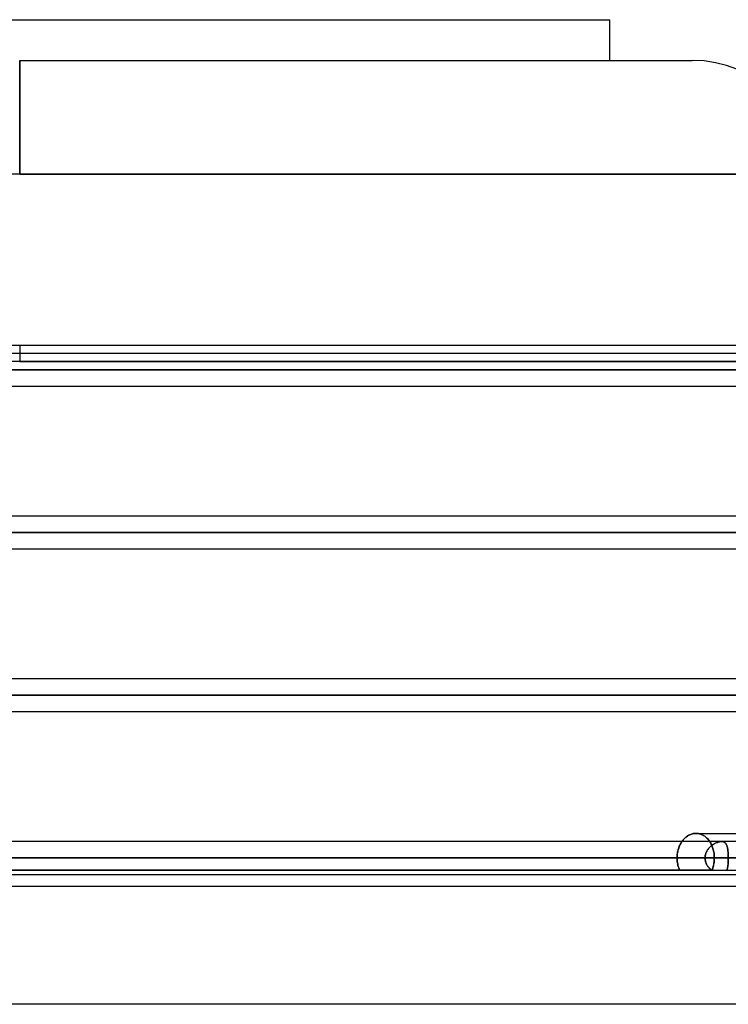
# Model space of a CAD drawing. Header units: millimetres. Extents: x -270 to 270, y -100 to 120.
# Tile 38 of 73: x 0 to 44, y 9 to 70. Entities that reach past the tile are written whole.
import ezdxf

# ---------------------------------------------------------------- set-up
doc = ezdxf.new("R2010")
doc.units = ezdxf.units.MM
doc.layers.add('MAIN-1', color=7, linetype='Continuous')
doc.layers.add('MAIN-2', color=7, linetype='Continuous')

msp = doc.modelspace()

# ---------------------------------------------------------------- linework, layer by layer
at = {"layer": 'MAIN-1'}
for p, q in [((-36.27, 70), (36.27, 70)), ((36.27, 67.5), (36.27, 70)), ((0, 67.5), (0, 60.5)), ((0, 67.5), (41.36, 67.5)), ((0, 60.5), (48.36, 60.5)), ((-62.472, 50), (0, 50)), ((0, 50), (62.472, 50)), ((138.423, 49.496), (-138.423, 49.496)), ((138.963, 48.489), (-138.963, 48.489)), ((-138.299, 47.481), (138.299, 47.481)), ((145.38, 39.496), (-145.38, 39.496)), ((146.091, 38.489), (-146.091, 38.489)), ((-145.425, 37.481), (145.425, 37.481)), ((152.508, 29.496), (-152.508, 29.496)), ((153.345, 28.489), (-153.345, 28.489)), ((-152.399, 27.481), (152.399, 27.481)), ((41.339, 19.971), (41.282, 19.954)), ((41.395, 19.984), (41.339, 19.971)), ((41.451, 19.993), (41.395, 19.984)), ((41.506, 19.998), (41.451, 19.993)), ((41.561, 20), (41.506, 19.998)), ((41.561, 20), (50.443, 20)), ((152.399, 19.496), (-152.399, 19.496)), ((40.739, 19.549), (40.701, 19.496)), ((40.779, 19.599), (40.739, 19.549)), ((40.821, 19.648), (40.779, 19.599)), ((40.866, 19.694), (40.821, 19.648)), ((40.913, 19.738), (40.866, 19.694)), ((40.962, 19.779), (40.913, 19.738)), ((41.012, 19.817), (40.962, 19.779)), ((41.064, 19.851), (41.012, 19.817)), ((41.117, 19.883), (41.064, 19.851)), ((41.171, 19.91), (41.117, 19.883)), ((41.227, 19.934), (41.171, 19.91)), ((41.282, 19.954), (41.227, 19.934)), ((153.345, 18.489), (-153.345, 18.489)), ((-152.399, 17.481), (152.399, 17.481)), ((72.54, 16.733), (-72.54, 16.733)), ((152.399, 9.496), (-152.399, 9.496))]:
    msp.add_line(p, q, dxfattribs=at)
msp.add_arc((41.36, 60.5), 7, 0, 89.99998, dxfattribs=at)
at = {"layer": 'MAIN-2'}
for p, q in [((0, 60.5), (0, 67.5)), ((0, 60.5), (-48.36, 60.5)), ((48.36, 60.5), (0, 60.5)), ((0, 50), (0, 49)), ((-138.963, 48.489), (138.963, 48.489)), ((137.431, 48.489), (-137.431, 48.489)), ((-137.431, 48.489), (137.431, 48.489)), ((-127.737, 48.489), (127.737, 48.489)), ((127.737, 48.489), (-127.737, 48.489)), ((126.312, 48.489), (-126.312, 48.489)), ((-126.312, 48.489), (126.312, 48.489)), ((-116.617, 48.489), (116.617, 48.489)), ((116.617, 48.489), (-116.617, 48.489)), ((115.192, 48.489), (-115.192, 48.489)), ((-115.192, 48.489), (115.192, 48.489)), ((-105.496, 48.489), (105.496, 48.489)), ((105.496, 48.489), (-105.496, 48.489)), ((104.07, 48.489), (-104.07, 48.489)), ((-104.07, 48.489), (104.07, 48.489)), ((-94.373, 48.489), (94.373, 48.489)), ((94.373, 48.489), (-94.373, 48.489)), ((92.947, 48.489), (-92.947, 48.489)), ((-92.947, 48.489), (92.947, 48.489)), ((-83.248, 48.489), (83.248, 48.489)), ((83.248, 48.489), (-83.248, 48.489)), ((81.821, 48.489), (-81.821, 48.489)), ((-81.821, 48.489), (81.821, 48.489)), ((-72.119, 48.489), (72.119, 48.489)), ((72.119, 48.489), (-72.119, 48.489)), ((70.873, 48.489), (-70.873, 48.489)), ((-70.873, 48.489), (70.873, 48.489)), ((0, 49), (-63.472, 49)), ((0, 49), (63.472, 49)), ((63.472, 49), (0, 49)), ((-146.091, 38.489), (146.091, 38.489)), ((144.71, 38.489), (-144.71, 38.489)), ((-144.71, 38.489), (144.71, 38.489)), ((-65.07, 38.489), (65.07, 38.489)), ((65.07, 38.489), (-65.07, 38.489)), ((63.743, 38.489), (-63.743, 38.489)), ((-63.743, 38.489), (63.743, 38.489)), ((57.327, 29.496), (-57.327, 29.496)), ((-153.345, 28.489), (153.345, 28.489)), ((151.835, 28.489), (-151.835, 28.489)), ((-151.835, 28.489), (151.835, 28.489)), ((-57.927, 28.489), (57.927, 28.489)), ((57.927, 28.489), (-57.927, 28.489)), ((56.611, 28.489), (-56.611, 28.489)), ((-56.611, 28.489), (56.611, 28.489)), ((-57.215, 27.481), (57.215, 27.481)), ((41.294, 19.958), (41.348, 19.973)), ((41.348, 19.973), (41.402, 19.985)), ((41.402, 19.985), (41.455, 19.993)), ((41.455, 19.993), (41.509, 19.998)), ((41.509, 19.998), (41.561, 20)), ((41.561, 20), (41.616, 19.998)), ((41.616, 19.998), (41.561, 20)), ((41.616, 19.998), (41.67, 19.993)), ((41.67, 19.993), (41.616, 19.998)), ((41.67, 19.993), (41.725, 19.984)), ((41.725, 19.984), (41.67, 19.993)), ((41.725, 19.984), (41.781, 19.971)), ((41.781, 19.971), (41.725, 19.984)), ((41.781, 19.971), (41.836, 19.955)), ((41.836, 19.955), (41.781, 19.971)), ((40.626, 19.375), (40.591, 19.31)), ((40.591, 19.31), (40.623, 19.37)), ((40.623, 19.37), (40.656, 19.427)), ((40.662, 19.437), (40.626, 19.375)), ((40.656, 19.427), (40.691, 19.481)), ((40.701, 19.496), (40.662, 19.437)), ((40.691, 19.481), (40.727, 19.533)), ((40.727, 19.533), (40.765, 19.582)), ((40.765, 19.582), (40.805, 19.629)), ((40.805, 19.629), (40.847, 19.674)), ((40.847, 19.674), (40.891, 19.717)), ((40.891, 19.717), (40.937, 19.758)), ((40.937, 19.758), (40.984, 19.796)), ((40.984, 19.796), (41.033, 19.831)), ((41.033, 19.831), (41.083, 19.863)), ((41.083, 19.863), (41.135, 19.892)), ((41.135, 19.892), (41.187, 19.917)), ((41.187, 19.917), (41.24, 19.939)), ((41.24, 19.939), (41.294, 19.958)), ((41.836, 19.955), (41.89, 19.936)), ((41.89, 19.936), (41.836, 19.955)), ((41.89, 19.936), (41.944, 19.912)), ((41.944, 19.912), (41.89, 19.936)), ((41.944, 19.912), (41.997, 19.885)), ((41.997, 19.885), (41.944, 19.912)), ((41.997, 19.885), (42.049, 19.855)), ((42.049, 19.855), (41.997, 19.885)), ((42.049, 19.855), (42.1, 19.821)), ((42.1, 19.821), (42.049, 19.855)), ((42.1, 19.821), (42.149, 19.784)), ((42.149, 19.784), (42.1, 19.821)), ((42.149, 19.784), (42.196, 19.743)), ((42.196, 19.743), (42.149, 19.784)), ((42.196, 19.743), (42.241, 19.7)), ((42.241, 19.7), (42.196, 19.743)), ((42.241, 19.7), (42.284, 19.655)), ((42.284, 19.655), (42.241, 19.7)), ((42.284, 19.655), (42.325, 19.607)), ((42.325, 19.607), (42.284, 19.655)), ((42.325, 19.607), (42.364, 19.558)), ((42.364, 19.558), (42.325, 19.607)), ((42.364, 19.558), (42.401, 19.506)), ((42.401, 19.506), (42.364, 19.558)), ((42.401, 19.506), (42.437, 19.451)), ((42.437, 19.451), (42.401, 19.506)), ((42.437, 19.451), (42.471, 19.393)), ((42.471, 19.393), (42.437, 19.451)), ((42.471, 19.393), (42.503, 19.333)), ((42.503, 19.333), (42.471, 19.393)), ((42.701, 19.367), (42.652, 19.338)), ((42.662, 19.344), (42.705, 19.369)), ((42.751, 19.393), (42.701, 19.367)), ((42.705, 19.369), (42.749, 19.392)), ((42.749, 19.392), (42.794, 19.413)), ((42.801, 19.416), (42.751, 19.393)), ((42.794, 19.413), (42.838, 19.432)), ((42.85, 19.436), (42.801, 19.416)), ((42.838, 19.432), (42.883, 19.448)), ((42.9, 19.454), (42.85, 19.436)), ((42.883, 19.448), (42.927, 19.463)), ((42.949, 19.469), (42.9, 19.454)), ((42.927, 19.463), (42.97, 19.475)), ((42.997, 19.481), (42.949, 19.469)), ((42.97, 19.475), (43.013, 19.484)), ((43.044, 19.489), (42.997, 19.481)), ((43.013, 19.484), (43.054, 19.491)), ((43.089, 19.495), (43.044, 19.489)), ((43.054, 19.491), (43.094, 19.495)), ((43.132, 19.496), (43.089, 19.495)), ((43.094, 19.495), (43.132, 19.496)), ((43.132, 19.496), (43.169, 19.495)), ((43.173, 19.494), (43.132, 19.496)), ((43.169, 19.495), (43.204, 19.491)), ((43.212, 19.489), (43.173, 19.494)), ((43.204, 19.491), (43.237, 19.483)), ((43.249, 19.48), (43.212, 19.489)), ((43.237, 19.483), (43.268, 19.474)), ((43.282, 19.468), (43.249, 19.48)), ((43.268, 19.474), (43.296, 19.461)), ((43.313, 19.452), (43.282, 19.468)), ((43.296, 19.461), (43.322, 19.446)), ((43.341, 19.433), (43.313, 19.452)), ((43.322, 19.446), (43.347, 19.428)), ((43.366, 19.41), (43.341, 19.433)), ((43.347, 19.428), (43.369, 19.408)), ((43.389, 19.385), (43.366, 19.41)), ((43.369, 19.408), (43.389, 19.385)), ((43.389, 19.385), (43.408, 19.36)), ((43.41, 19.357), (43.389, 19.385)), ((40.415, 18.7), (40.424, 18.771)), ((40.428, 18.797), (40.417, 18.719)), ((40.424, 18.771), (40.436, 18.842)), ((40.442, 18.874), (40.428, 18.797)), ((40.436, 18.842), (40.45, 18.912)), ((40.459, 18.951), (40.442, 18.874)), ((40.45, 18.912), (40.467, 18.982)), ((40.48, 19.026), (40.459, 18.951)), ((40.467, 18.982), (40.487, 19.051)), ((40.503, 19.1), (40.48, 19.026)), ((40.487, 19.051), (40.51, 19.118)), ((40.53, 19.172), (40.503, 19.1)), ((40.51, 19.118), (40.535, 19.184)), ((40.559, 19.242), (40.53, 19.172)), ((40.535, 19.184), (40.562, 19.248)), ((40.591, 19.31), (40.559, 19.242)), ((40.562, 19.248), (40.591, 19.31)), ((42.178, 18.794), (42.158, 18.735)), ((42.163, 18.751), (42.181, 18.801)), ((42.203, 18.851), (42.178, 18.794)), ((42.181, 18.801), (42.202, 18.851)), ((42.202, 18.851), (42.226, 18.898)), ((42.231, 18.907), (42.203, 18.851)), ((42.226, 18.898), (42.252, 18.945)), ((42.262, 18.961), (42.231, 18.907)), ((42.252, 18.945), (42.281, 18.989)), ((42.297, 19.012), (42.262, 18.961)), ((42.281, 18.989), (42.312, 19.033)), ((42.335, 19.062), (42.297, 19.012)), ((42.312, 19.033), (42.345, 19.074)), ((42.375, 19.109), (42.335, 19.062)), ((42.345, 19.074), (42.38, 19.114)), ((42.417, 19.153), (42.375, 19.109)), ((42.38, 19.114), (42.416, 19.152)), ((42.416, 19.152), (42.454, 19.189)), ((42.461, 19.195), (42.417, 19.153)), ((42.454, 19.189), (42.494, 19.224)), ((42.507, 19.235), (42.461, 19.195)), ((42.494, 19.224), (42.534, 19.256)), ((42.503, 19.333), (42.532, 19.269)), ((42.532, 19.269), (42.503, 19.333)), ((42.555, 19.272), (42.507, 19.235)), ((42.532, 19.269), (42.56, 19.204)), ((42.56, 19.204), (42.532, 19.269)), ((42.534, 19.256), (42.576, 19.287)), ((42.603, 19.306), (42.555, 19.272)), ((42.56, 19.204), (42.585, 19.137)), ((42.585, 19.137), (42.56, 19.204)), ((42.576, 19.287), (42.619, 19.317)), ((42.585, 19.137), (42.608, 19.068)), ((42.608, 19.068), (42.585, 19.137)), ((42.652, 19.338), (42.603, 19.306)), ((42.608, 19.068), (42.628, 18.997)), ((42.628, 18.997), (42.608, 19.068)), ((42.619, 19.317), (42.662, 19.344)), ((42.628, 18.997), (42.646, 18.925)), ((42.646, 18.925), (42.628, 18.997)), ((42.646, 18.925), (42.66, 18.853)), ((42.66, 18.853), (42.646, 18.925)), ((42.66, 18.853), (42.672, 18.78)), ((42.672, 18.78), (42.66, 18.853)), ((42.672, 18.78), (42.682, 18.706)), ((42.682, 18.706), (42.672, 18.78)), ((43.408, 19.36), (43.425, 19.333)), ((43.429, 19.325), (43.41, 19.357)), ((43.425, 19.333), (43.44, 19.304)), ((43.446, 19.291), (43.429, 19.325)), ((43.44, 19.304), (43.454, 19.272)), ((43.462, 19.254), (43.446, 19.291)), ((43.454, 19.272), (43.467, 19.239)), ((43.476, 19.213), (43.462, 19.254)), ((43.467, 19.239), (43.479, 19.203)), ((43.488, 19.17), (43.476, 19.213)), ((43.479, 19.203), (43.489, 19.166)), ((43.499, 19.124), (43.488, 19.17)), ((43.489, 19.166), (43.498, 19.127)), ((43.498, 19.127), (43.507, 19.086)), ((43.509, 19.075), (43.499, 19.124)), ((43.507, 19.086), (43.514, 19.043)), ((43.517, 19.024), (43.509, 19.075)), ((43.514, 19.043), (43.521, 18.999)), ((43.525, 18.971), (43.517, 19.024)), ((43.521, 18.999), (43.527, 18.953)), ((43.531, 18.916), (43.525, 18.971)), ((43.527, 18.953), (43.532, 18.906)), ((43.537, 18.859), (43.531, 18.916)), ((43.532, 18.906), (43.537, 18.857)), ((43.541, 18.8), (43.537, 18.859)), ((43.537, 18.857), (43.541, 18.807)), ((43.541, 18.807), (43.544, 18.755)), ((43.545, 18.739), (43.541, 18.8)), ((-153.345, 18.489), (153.345, 18.489)), ((-152.013, 18.489), (152.013, 18.489)), ((51.536, 18.489), (-51.536, 18.489)), ((-50.779, 18.489), (50.779, 18.489)), ((50.779, 18.489), (-50.779, 18.489)), ((49.271, 18.489), (-49.271, 18.489)), ((-49.271, 18.489), (49.271, 18.489)), ((43.551, 18.489), (-43.551, 18.489)), ((-43.551, 18.489), (43.551, 18.489)), ((-42.121, 18.489), (42.121, 18.489)), ((42.121, 18.489), (-42.121, 18.489)), ((40.405, 18.565), (40.403, 18.489)), ((40.403, 18.489), (40.405, 18.558)), ((40.403, 18.489), (42.121, 18.489)), ((40.403, 18.489), (40.405, 18.414)), ((40.405, 18.414), (40.403, 18.489)), ((42.121, 18.489), (40.403, 18.489)), ((40.409, 18.642), (40.405, 18.565)), ((40.405, 18.558), (40.408, 18.629)), ((40.405, 18.414), (40.409, 18.338)), ((40.409, 18.338), (40.405, 18.414)), ((40.408, 18.629), (40.415, 18.7)), ((40.417, 18.719), (40.409, 18.642)), ((40.409, 18.338), (40.417, 18.261)), ((40.417, 18.261), (40.409, 18.338)), ((40.417, 18.261), (40.427, 18.184)), ((40.427, 18.184), (40.417, 18.261)), ((40.427, 18.184), (40.441, 18.108)), ((40.441, 18.108), (40.427, 18.184)), ((42.123, 18.551), (42.121, 18.489)), ((42.121, 18.489), (42.122, 18.542)), ((42.122, 18.443), (42.121, 18.489)), ((42.121, 18.489), (42.122, 18.443)), ((42.122, 18.542), (42.128, 18.595)), ((42.126, 18.397), (42.122, 18.443)), ((42.122, 18.443), (42.126, 18.397)), ((42.13, 18.613), (42.123, 18.551)), ((42.132, 18.351), (42.126, 18.397)), ((42.126, 18.397), (42.132, 18.352)), ((42.128, 18.595), (42.136, 18.648)), ((42.142, 18.675), (42.13, 18.613)), ((42.132, 18.352), (42.141, 18.307)), ((42.141, 18.306), (42.132, 18.351)), ((42.136, 18.648), (42.148, 18.7)), ((42.141, 18.307), (42.152, 18.263)), ((42.152, 18.262), (42.141, 18.306)), ((42.158, 18.735), (42.142, 18.675)), ((42.148, 18.7), (42.163, 18.751)), ((42.152, 18.263), (42.166, 18.219)), ((42.166, 18.218), (42.152, 18.262)), ((42.166, 18.219), (42.181, 18.175)), ((42.182, 18.175), (42.166, 18.218)), ((42.181, 18.175), (42.199, 18.133)), ((42.2, 18.133), (42.182, 18.175)), ((42.658, 18.108), (42.67, 18.184)), ((42.675, 18.212), (42.664, 18.143)), ((42.67, 18.184), (42.681, 18.261)), ((42.683, 18.282), (42.675, 18.212)), ((42.681, 18.261), (42.688, 18.338)), ((42.682, 18.706), (42.688, 18.633)), ((42.688, 18.633), (42.682, 18.706)), ((42.689, 18.352), (42.683, 18.282)), ((42.688, 18.633), (42.692, 18.561)), ((42.692, 18.561), (42.688, 18.633)), ((42.688, 18.338), (42.692, 18.414)), ((42.692, 18.421), (42.689, 18.352)), ((42.692, 18.561), (42.694, 18.489)), ((42.694, 18.489), (42.692, 18.561)), ((42.692, 18.414), (42.694, 18.489)), ((42.694, 18.489), (42.692, 18.421)), ((44.405, 18.489), (42.694, 18.489)), ((42.694, 18.489), (44.405, 18.489)), ((43.541, 18.179), (43.538, 18.137)), ((43.538, 18.137), (43.541, 18.179)), ((43.544, 18.222), (43.541, 18.179)), ((43.541, 18.179), (43.544, 18.221)), ((43.544, 18.755), (43.547, 18.703)), ((43.546, 18.265), (43.544, 18.222)), ((43.544, 18.221), (43.546, 18.265)), ((43.548, 18.678), (43.545, 18.739)), ((43.548, 18.309), (43.546, 18.265)), ((43.546, 18.265), (43.548, 18.309)), ((43.547, 18.703), (43.549, 18.65)), ((43.55, 18.615), (43.548, 18.678)), ((43.55, 18.354), (43.548, 18.309)), ((43.548, 18.309), (43.55, 18.354)), ((43.549, 18.65), (43.55, 18.597)), ((43.551, 18.552), (43.55, 18.615)), ((43.55, 18.597), (43.551, 18.543)), ((43.551, 18.398), (43.55, 18.354)), ((43.55, 18.354), (43.551, 18.398)), ((43.551, 18.489), (43.551, 18.552)), ((43.551, 18.543), (43.551, 18.489)), ((43.551, 18.489), (49.271, 18.489)), ((43.551, 18.489), (43.551, 18.443)), ((43.551, 18.443), (43.551, 18.489)), ((49.271, 18.489), (43.551, 18.489)), ((43.551, 18.443), (43.551, 18.398)), ((43.551, 18.398), (43.551, 18.443)), ((-46.991, 17.743), (46.991, 17.743)), ((42.507, 17.743), (-42.507, 17.743)), ((40.441, 18.108), (40.458, 18.032)), ((40.458, 18.032), (40.441, 18.108)), ((40.458, 18.032), (40.478, 17.958)), ((40.478, 17.958), (40.458, 18.032)), ((40.478, 17.958), (40.501, 17.884)), ((40.501, 17.884), (40.478, 17.958)), ((40.501, 17.884), (40.527, 17.813)), ((40.527, 17.813), (40.501, 17.884)), ((40.527, 17.813), (40.556, 17.743)), ((40.556, 17.743), (40.527, 17.813)), ((42.199, 18.133), (42.219, 18.092)), ((42.22, 18.091), (42.2, 18.133)), ((42.219, 18.092), (42.241, 18.052)), ((42.242, 18.051), (42.22, 18.091)), ((42.241, 18.052), (42.265, 18.013)), ((42.265, 18.012), (42.242, 18.051)), ((42.265, 18.013), (42.29, 17.975)), ((42.291, 17.974), (42.265, 18.012)), ((42.29, 17.975), (42.317, 17.938)), ((42.318, 17.937), (42.291, 17.974)), ((42.317, 17.938), (42.346, 17.902)), ((42.346, 17.901), (42.318, 17.937)), ((42.346, 17.902), (42.376, 17.868)), ((42.376, 17.867), (42.346, 17.901)), ((42.376, 17.868), (42.407, 17.835)), ((42.407, 17.834), (42.376, 17.867)), ((42.407, 17.835), (42.439, 17.803)), ((42.44, 17.802), (42.407, 17.834)), ((42.439, 17.803), (42.472, 17.772)), ((42.473, 17.772), (42.44, 17.802)), ((42.472, 17.772), (42.507, 17.743)), ((42.507, 17.743), (42.473, 17.772)), ((42.548, 17.743), (42.575, 17.813)), ((42.573, 17.806), (42.548, 17.743)), ((42.596, 17.871), (42.573, 17.806)), ((42.575, 17.813), (42.6, 17.884)), ((42.616, 17.937), (42.596, 17.871)), ((42.6, 17.884), (42.622, 17.958)), ((42.635, 18.005), (42.616, 17.937)), ((42.622, 17.958), (42.641, 18.032)), ((42.65, 18.074), (42.635, 18.005)), ((42.641, 18.032), (42.658, 18.108)), ((42.664, 18.143), (42.65, 18.074)), ((43.478, 17.773), (43.469, 17.743)), ((43.469, 17.743), (43.478, 17.773)), ((43.478, 17.773), (43.487, 17.804)), ((43.487, 17.803), (43.478, 17.773)), ((43.495, 17.836), (43.487, 17.803)), ((43.487, 17.804), (43.495, 17.836)), ((43.495, 17.836), (43.503, 17.87)), ((43.502, 17.869), (43.495, 17.836)), ((43.509, 17.904), (43.502, 17.869)), ((43.503, 17.87), (43.509, 17.904)), ((43.515, 17.94), (43.509, 17.904)), ((43.509, 17.904), (43.515, 17.94)), ((43.521, 17.978), (43.515, 17.94)), ((43.515, 17.94), (43.521, 17.977)), ((43.526, 18.016), (43.521, 17.978)), ((43.521, 17.977), (43.526, 18.016)), ((43.531, 18.055), (43.526, 18.016)), ((43.526, 18.016), (43.531, 18.055)), ((43.535, 18.096), (43.531, 18.055)), ((43.531, 18.055), (43.535, 18.095)), ((43.538, 18.137), (43.535, 18.096)), ((43.535, 18.095), (43.538, 18.137))]:
    msp.add_line(p, q, dxfattribs=at)

doc.saveas('drawing.dxf')
